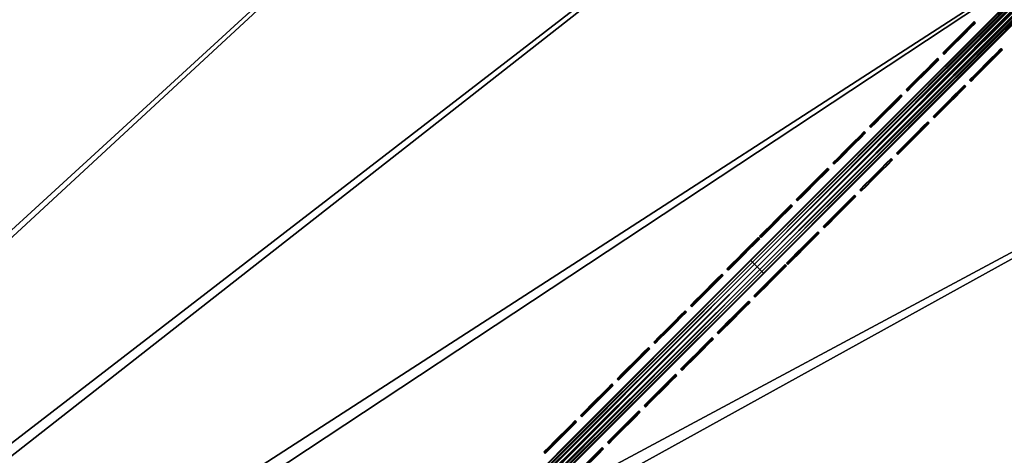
# Model space of a CAD drawing. Header units: inches. Extents: x 0 to 63.6, y -63.6 to 0.
# Tile 126 of 164: x 31.2 to 36.4, y -29.5 to -27.2. Entities that reach past the tile are written whole.
import ezdxf

# ---------------------------------------------------------------- set-up
doc = ezdxf.new("R2010")
doc.units = ezdxf.units.IN
doc.header["$LTSCALE"] = 0.03937
doc.header["$MEASUREMENT"] = 0
for name, color, linetype in [('A-FURN-3-ST', 151, 'Continuous'), ('A-FURN-3-ST-SEAM', 250, 'Continuous'), ('A-FURN-3-STITCH', 15, 'Continuous')]:
    doc.layers.add(name, color=color, linetype=linetype)

msp = doc.modelspace()

# ---------------------------------------------------------------- meshes
at = {"layer": 'A-FURN-3-ST'}
mesh = msp.add_polyface(dxfattribs=at)
corners = [(26.0828, -6.7997, 18), (26.2013, -6.541, 17.9626), (24.048, -5.9093, 18), (24.1571, -5.6465, 17.9626), (21.9827, -5.0918, 18), (22.0825, -4.8253, 17.9626), (19.8898, -4.3481, 18), (26.5247, -5.8336, 17.1854), (25.9911, -5.5505, 16.9008), (24.4551, -4.9281, 17.1854), (24.4131, -5.0298, 17.4505), (26.4791, -5.9337, 17.4505), (24.3462, -5.1913, 17.6781), (26.4064, -6.0927, 17.6781), (24.2588, -5.4016, 17.8528), (26.3117, -6.2998, 17.8528), (23.9584, -4.683, 16.9008), (22.2552, -4.3636, 17.6781), (22.1754, -4.5769, 17.8528), (25.9947, -5.5425, 5.5004), (23.9617, -4.6749, 5.5004), (24.4582, -4.9202, 5.3089), (26.5281, -5.8259, 5.3089), (26.483, -5.9244, 5.1466), (24.4167, -5.0203, 5.1466), (22.1955, -4.5214, 5), (24.3544, -5.1701, 5.0381), (24.2809, -5.3469, 5), (26.4155, -6.0719, 5.0381), (34.1974, -10.5535, 5), (20.4667, -33.8661, 5), (19.0823, -32.9604, 5), (32.2906, -9.3725, 5), (17.6579, -32.119, 5), (30.3431, -8.26, 5), (16.1964, -31.3437, 5), (28.3573, -7.2174, 5), (26.3357, -6.2459, 5), (14.7011, -30.6362, 5), (13.1748, -29.9978, 5), (11.621, -29.43, 5), (20.0821, -3.7705, 5), (17.9433, -3.0951, 5), (10.0428, -28.9338, 5), (15.7819, -2.496, 5), (8.4436, -28.5105, 5), (13.6006, -1.9742, 5), (6.8266, -28.1608, 5), (11.4021, -1.5301, 5), (5.1954, -27.8855, 5), (9.1892, -1.1643, 5), (20.8057, -33.3711, 18), (33.8683, -11.0656, 18), (19.3981, -32.4502, 18), (31.98, -9.8961, 18), (17.9498, -31.5948, 18), (30.0514, -8.7943, 18), (16.4639, -30.8066, 18), (28.0848, -7.7618, 18), (14.9434, -30.0873, 18), (13.3916, -29.4383, 18), (11.8117, -28.8611, 18), (17.7718, -3.6792, 18), (10.207, -28.3567, 18), (15.6313, -3.0859, 18), (8.581, -27.9264, 18), (13.4712, -2.569, 18), (6.9369, -27.571, 18), (11.294, -2.1292, 18), (5.2783, -27.2912, 18), (9.1026, -1.7669, 18)]
mesh.append_faces([[corners[k] for k in face] for face in [(0, 1, 2), (2, 1, 3), (2, 3, 4), (4, 3, 5), (4, 5, 6), (7, 8, 9), (7, 9, 10, 11), (11, 10, 12, 13), (13, 12, 14, 15), (15, 14, 3, 1), (8, 16, 9), (12, 17, 18, 14), (14, 18, 5, 3), (8, 19, 16), (16, 19, 20), (19, 21, 20), (22, 23, 24, 21), (25, 26, 27), (27, 26, 28), (23, 28, 26, 24), (29, 30, 31), (32, 31, 33), (34, 33, 35), (34, 35, 36), (36, 35, 37), (37, 35, 38), (37, 38, 27), (27, 38, 39), (27, 39, 25), (25, 39, 40), (25, 40, 41), (41, 40, 42), (42, 40, 43), (42, 43, 44), (44, 43, 45), (44, 45, 46), (46, 45, 47), (46, 47, 48), (48, 47, 49), (48, 49, 50), (51, 52, 53), (53, 54, 55), (55, 56, 57), (57, 56, 58), (57, 58, 0), (57, 0, 59), (59, 0, 2), (59, 2, 60), (60, 2, 4), (60, 4, 61), (61, 4, 6), (61, 6, 62), (61, 62, 63), (63, 62, 64), (63, 64, 65), (65, 64, 66), (65, 66, 67), (67, 66, 68), (67, 68, 69), (69, 68, 70)]])
mesh = msp.add_polyface(dxfattribs=at)
corners = [(31.98, -9.8961, 18), (32.1254, -9.6514, 17.9626), (30.0514, -8.7943, 18), (30.1879, -8.5447, 17.9626), (28.0848, -7.7618, 18), (28.2124, -7.5074, 17.9626), (26.0828, -6.7997, 18), (26.2013, -6.541, 17.9626), (32.5225, -8.9827, 17.1854), (31.8918, -8.5688, 16.9008), (30.5609, -7.8622, 17.1854), (30.5083, -7.9587, 17.4505), (32.4664, -9.0773, 17.4505), (30.4244, -8.1122, 17.6781), (32.3771, -9.2276, 17.6781), (30.3152, -8.312, 17.8528), (32.2608, -9.4234, 17.8528), (29.9602, -7.4945, 16.9008), (28.5609, -6.8121, 17.1854), (28.5117, -6.9104, 17.4505), (28.4334, -7.0668, 17.6781), (28.3313, -7.2704, 17.8528), (27.9926, -6.4881, 16.9008), (26.5247, -5.8336, 17.1854), (26.4791, -5.9337, 17.4505), (26.4064, -6.0927, 17.6781), (26.3117, -6.2998, 17.8528), (25.9911, -5.5505, 16.9008), (33.7895, -9.702, 5.5004), (31.8962, -8.5612, 5.5004), (29.9644, -7.4868, 5.5004), (27.9964, -6.4802, 5.5004), (25.9947, -5.5425, 5.5004), (32.5267, -8.9753, 5.3089), (30.5649, -7.8547, 5.3089), (28.5645, -6.8044, 5.3089), (26.5281, -5.8259, 5.3089), (24.4582, -4.9202, 5.3089), (32.4714, -9.0685, 5.1466), (30.5129, -7.9498, 5.1466), (28.516, -6.9013, 5.1466), (26.483, -5.9244, 5.1466), (24.2809, -5.3469, 5), (26.4155, -6.0719, 5.0381), (26.3357, -6.2459, 5), (28.4432, -7.0463, 5.0381), (28.3573, -7.2174, 5), (30.435, -8.0921, 5.0381), (30.3431, -8.26, 5), (32.3885, -9.208, 5.0381), (32.2906, -9.3725, 5), (20.4667, -33.8661, 5), (36.0611, -11.8014, 5), (21.8081, -34.8342, 5), (37.8792, -13.1147, 5), (34.1974, -10.5535, 5), (19.0823, -32.9604, 5), (17.6579, -32.119, 5), (22.1697, -34.3554, 18), (37.5144, -13.6021, 18), (35.7139, -12.3014, 18), (20.8057, -33.3711, 18), (33.8683, -11.0656, 18), (19.3981, -32.4502, 18), (17.9498, -31.5948, 18)]
mesh.append_faces([[corners[k] for k in face] for face in [(0, 1, 2), (2, 1, 3), (2, 3, 4), (4, 3, 5), (4, 5, 6), (6, 5, 7), (8, 9, 10), (8, 10, 11, 12), (12, 11, 13, 14), (14, 13, 15, 16), (16, 15, 3, 1), (9, 17, 10), (10, 17, 18), (10, 18, 19, 11), (11, 19, 20, 13), (13, 20, 21, 15), (15, 21, 5, 3), (17, 22, 18), (18, 22, 23), (18, 23, 24, 19), (19, 24, 25, 20), (20, 25, 26, 21), (21, 26, 7, 5), (22, 27, 23), (9, 28, 29), (9, 29, 17), (17, 29, 30), (17, 30, 22), (22, 30, 31), (22, 31, 27), (27, 31, 32), (29, 33, 34), (29, 34, 30), (30, 34, 35), (30, 35, 31), (31, 35, 36), (31, 36, 32), (32, 36, 37), (33, 38, 39, 34), (34, 39, 40, 35), (35, 40, 41, 36), (42, 43, 44), (44, 43, 45), (44, 45, 46), (46, 45, 47), (46, 47, 48), (48, 47, 49), (48, 49, 50), (38, 49, 47, 39), (39, 47, 45, 40), (40, 45, 43, 41), (51, 52, 53), (53, 52, 54), (52, 51, 55), (55, 56, 50), (50, 57, 48), (58, 59, 60), (58, 60, 61), (61, 60, 62), (63, 62, 0), (64, 0, 2)]])
mesh = msp.add_polyface(dxfattribs=at)
corners = [(44.2215, -19.4181, 18), (44.4228, -19.2169, 17.9626), (42.6233, -17.8756, 18), (42.8172, -17.6674, 17.9626), (40.9713, -16.3909, 18), (41.1577, -16.1759, 17.9626), (39.2676, -14.9658, 18), (39.4463, -14.7443, 17.9626), (37.5144, -13.6021, 18), (44.6103, -19.0293, 17.8528), (42.998, -17.4733, 17.8528), (44.2112, -17.8656, 16.9008), (42.595, -16.358, 16.9008), (43.3473, -17.0981, 17.1854), (41.6671, -15.5881, 17.1854), (41.5951, -15.6713, 17.4505), (43.2723, -17.1787, 17.4505), (41.4806, -15.8034, 17.6781), (43.1532, -17.3066, 17.6781), (41.3314, -15.9755, 17.8528), (40.9275, -14.9075, 16.9008), (39.9344, -14.1387, 17.1854), (39.8654, -14.2244, 17.4505), (39.7557, -14.3605, 17.6781), (39.6127, -14.5378, 17.8528), (39.2107, -13.5157, 16.9008), (44.2173, -17.8593, 5.5004), (42.6009, -16.3515, 5.5004), (40.9332, -14.9007, 5.5004), (39.2161, -13.5088, 5.5004), (43.353, -17.0919, 5.3089), (41.6726, -15.5817, 5.3089), (39.9397, -14.1321, 5.3089), (43.2792, -17.1712, 5.1466), (41.6017, -15.6636, 5.1466), (39.8716, -14.2164, 5.1466), (37.8792, -13.1147, 5), (39.7698, -14.3428, 5.0381), (39.6496, -14.4918, 5), (41.4954, -15.7862, 5.0381), (41.37, -15.9308, 5), (43.1686, -17.29, 5.0381), (43.0381, -17.4301, 5), (44.7874, -18.8522, 5.0381), (23.1039, -35.8627, 5), (44.652, -18.9876, 5), (46.2095, -20.6015, 5), (21.8081, -34.8342, 5), (47.7088, -22.2696, 5), (49.1478, -23.99, 5), (50.5249, -25.7604, 5), (51.8382, -27.5785, 5), (23.4872, -35.4011, 18), (51.3382, -27.9257, 18), (50.0376, -26.1252, 18), (48.6738, -24.372, 18), (47.2487, -22.6683, 18), (45.764, -21.0163, 18), (22.1697, -34.3554, 18)]
mesh.append_faces([[corners[k] for k in face] for face in [(0, 1, 2), (2, 1, 3), (2, 3, 4), (4, 3, 5), (4, 5, 6), (6, 5, 7), (6, 7, 8), (9, 10, 3, 1), (11, 12, 13), (13, 12, 14), (13, 14, 15, 16), (16, 15, 17, 18), (18, 17, 19, 10), (10, 19, 5, 3), (12, 20, 14), (14, 20, 21), (14, 21, 22, 15), (15, 22, 23, 17), (17, 23, 24, 19), (19, 24, 7, 5), (20, 25, 21), (11, 26, 12), (12, 26, 27), (12, 27, 20), (20, 27, 28), (20, 28, 25), (25, 28, 29), (26, 30, 27), (27, 30, 31), (27, 31, 28), (28, 31, 32), (28, 32, 29), (30, 33, 34, 31), (31, 34, 35, 32), (36, 37, 38), (38, 37, 39), (38, 39, 40), (40, 39, 41), (40, 41, 42), (42, 41, 43), (33, 41, 39, 34), (34, 39, 37, 35), (44, 42, 45), (44, 45, 46), (47, 36, 38), (38, 40, 47), (47, 40, 42), (46, 48, 44), (44, 48, 49), (44, 49, 50), (50, 51, 44), (52, 53, 54), (54, 55, 52), (52, 55, 56), (52, 56, 57), (57, 0, 52), (52, 0, 2), (52, 2, 4), (4, 6, 52), (58, 6, 8)]])
mesh = msp.add_polyface(dxfattribs=at)
corners = [(21.8081, -34.8342, 5), (43.0381, -17.4301, 5), (23.1039, -35.8627, 5), (25.7704, -37.8692, 17.9625), (27.1336, -38.8842, 18), (25.9718, -37.6679, 18), (24.5636, -36.7163, 17.9625), (24.7554, -36.506, 18), (23.3052, -35.62, 17.9625), (23.4872, -35.4011, 18), (21.9979, -34.5823, 17.9625), (22.1697, -34.3554, 18), (20.6445, -33.6057, 17.9625), (20.8057, -33.3711, 18), (20.4942, -33.8243, 17.8526), (21.8377, -34.7939, 17.8526), (23.1355, -35.8239, 17.8526), (24.3847, -36.9123, 17.8526), (25.5828, -38.0568, 17.8526), (26.7273, -39.2549, 17.8526), (26.9233, -39.0761, 17.9625), (20.3651, -34.0121, 17.6778), (21.7002, -34.9755, 17.6778), (22.9898, -35.9991, 17.6778), (24.2312, -37.0806, 17.6778), (25.4218, -38.2179, 17.6778), (21.5284, -35.2025, 17.1847), (20.7101, -34.6472, 16.9), (22.0543, -35.6561, 16.9), (22.8078, -36.218, 17.1847), (23.3495, -36.7273, 16.9), (24.0393, -37.2909, 17.1847), (24.5927, -37.8584, 16.9), (25.2204, -38.4192, 17.1847), (25.7812, -39.0469, 16.9), (25.2981, -38.3415, 17.45), (24.1134, -37.2098, 17.45), (22.878, -36.1335, 17.45), (21.5947, -35.1149, 17.45), (24.5927, -37.8584, 5.5), (23.3495, -36.7273, 5.5), (22.0543, -35.6561, 5.5), (20.7101, -34.6472, 5.5), (25.5475, -38.0921, 5), (26.5488, -39.4173, 5.0381), (25.4122, -38.2274, 5.0381), (24.3512, -36.9494, 5), (24.2223, -37.0908, 5.0381), (22.9815, -36.0098, 5.0381), (21.6926, -34.9867, 5.0381), (20.4667, -33.8661, 5), (21.5293, -35.2025, 5.3087), (22.8085, -36.2178, 5.3087), (24.0399, -37.2907, 5.3087), (25.2209, -38.4188, 5.3087), (25.7812, -39.0469, 5.5), (25.2975, -38.3421, 5.1464), (24.1129, -37.2106, 5.1464), (22.8778, -36.1345, 5.1464), (21.5947, -35.1161, 5.1464), (39.2676, -14.9658, 18)]
mesh.append_faces([[corners[k] for k in face] for face in [(0, 1, 2), (3, 4, 5), (3, 5, 6), (6, 5, 7), (6, 7, 8), (8, 7, 9), (8, 9, 10), (10, 9, 11), (10, 11, 12), (12, 11, 13), (12, 14, 15, 10), (10, 15, 16, 8), (8, 16, 17, 6), (6, 17, 18, 3), (3, 18, 19, 20), (14, 21, 22, 15), (15, 22, 23, 16), (16, 23, 24, 17), (17, 24, 25, 18), (26, 27, 28), (26, 28, 29), (29, 28, 30), (29, 30, 31), (31, 30, 32), (31, 32, 33), (33, 32, 34), (35, 25, 24, 36), (36, 24, 23, 37), (37, 23, 22, 38), (33, 35, 36, 31), (31, 36, 37, 29), (29, 37, 38, 26), (39, 34, 32), (39, 32, 40), (40, 32, 30), (40, 30, 41), (41, 30, 28), (41, 28, 42), (42, 28, 27), (43, 44, 45), (43, 45, 46), (46, 45, 47), (46, 47, 2), (2, 47, 48), (2, 48, 0), (0, 48, 49), (0, 49, 50), (42, 51, 41), (41, 51, 52), (41, 52, 40), (40, 52, 53), (40, 53, 39), (39, 53, 54), (39, 54, 55), (56, 54, 53, 57), (57, 53, 52, 58), (58, 52, 51, 59), (45, 56, 57, 47), (47, 57, 58, 48), (48, 58, 59, 49), (9, 60, 11)]])
mesh = msp.add_polyface(dxfattribs=at)
corners = [(62.1095, -52.2375, 5), (34.2097, -52.0186, 5), (33.6418, -50.4648, 5), (61.6654, -50.039, 5), (33.0034, -48.9386, 5), (61.1436, -47.8577, 5), (32.2959, -47.4432, 5), (31.5206, -45.9817, 5), (60.5445, -45.6963, 5), (30.6792, -44.5573, 5), (59.8691, -43.5576, 5), (29.7736, -43.173, 5), (28.8054, -41.8315, 5), (59.1182, -41.4441, 5), (27.7769, -40.5357, 5), (58.2927, -39.3587, 5), (26.6902, -39.2884, 5), (25.5475, -38.0921, 5), (57.3937, -37.3039, 5), (24.3512, -36.9494, 5), (23.1039, -35.8627, 5), (51.8382, -27.5785, 5), (53.0861, -29.4422, 5), (54.2671, -31.349, 5), (34.509, -51.9195, 17.9625), (34.7786, -51.8279, 18), (33.9362, -50.3518, 17.9625), (34.2013, -50.248, 18), (33.2923, -48.812, 17.9625), (33.5523, -48.6962, 18), (32.5785, -47.3033, 17.9625), (32.833, -47.1757, 18), (32.3413, -47.4223, 17.8526), (33.0499, -48.92, 17.8526), (33.6892, -50.4485, 17.8526), (34.2578, -52.0048, 17.8526), (32.8418, -49.0127, 17.6778), (33.477, -50.5316, 17.6778), (34.0421, -52.078, 17.6778), (32.5817, -49.1285, 17.1847), (33.0296, -50.2788, 16.9), (33.2119, -50.6354, 17.1847), (33.623, -51.8513, 16.9), (33.7725, -52.1696, 17.1847), (33.8765, -52.1343, 17.45), (33.3143, -50.5953, 17.45), (32.6821, -49.0838, 17.45), (33.623, -51.8513, 5.5), (33.0296, -50.2788, 5.5), (32.3628, -48.736, 5.5), (34.0285, -52.0801, 5.0381), (33.4637, -50.5345, 5.0381), (32.8287, -49.0164, 5.0381), (32.5815, -49.1265, 5.3087), (33.2117, -50.6332, 5.3087), (33.7723, -52.1672, 5.3087), (33.8749, -52.1323, 5.1464), (33.3126, -50.5937, 5.1464), (32.6805, -49.0824, 5.1464), (61.0706, -50.1684, 18), (60.5537, -48.0083, 18), (59.9604, -45.8678, 18), (32.0448, -45.6898, 18), (31.1894, -44.2415, 18), (59.2915, -43.7498, 18), (30.2686, -42.8339, 18), (58.5478, -41.6569, 18), (29.2843, -41.4699, 18), (28.2385, -40.1524, 18), (57.7303, -39.5916, 18), (27.1336, -38.8842, 18), (25.9718, -37.6679, 18), (56.8399, -37.5568, 18), (24.7554, -36.506, 18), (55.8778, -35.5548, 18), (23.4872, -35.4011, 18), (53.7435, -31.6596, 18), (52.574, -29.7713, 18), (51.3382, -27.9257, 18)]
mesh.append_faces([[corners[k] for k in face] for face in [(0, 1, 2), (3, 2, 4), (5, 4, 6), (5, 6, 7), (8, 7, 9), (10, 9, 11), (10, 11, 12), (13, 12, 14), (15, 14, 16), (15, 16, 17), (18, 17, 19), (18, 19, 20), (20, 21, 22), (20, 22, 23), (24, 25, 26), (26, 25, 27), (26, 27, 28), (28, 27, 29), (28, 29, 30), (30, 29, 31), (30, 32, 33, 28), (28, 33, 34, 26), (26, 34, 35, 24), (33, 36, 37, 34), (34, 37, 38, 35), (39, 40, 41), (41, 40, 42), (41, 42, 43), (44, 38, 37, 45), (45, 37, 36, 46), (43, 44, 45, 41), (41, 45, 46, 39), (47, 42, 48), (48, 42, 40), (48, 40, 49), (1, 50, 2), (2, 50, 51), (2, 51, 4), (4, 51, 52), (4, 52, 6), (48, 53, 54), (48, 54, 47), (47, 54, 55), (56, 55, 54, 57), (57, 54, 53, 58), (50, 56, 57, 51), (51, 57, 58, 52), (27, 59, 29), (29, 60, 31), (31, 61, 62), (62, 61, 63), (63, 64, 65), (65, 66, 67), (67, 66, 68), (68, 69, 70), (70, 69, 71), (71, 72, 73), (73, 74, 75), (76, 77, 75), (75, 77, 78)]])
at = {"layer": 'A-FURN-3-ST-SEAM'}
mesh = msp.add_polyface(dxfattribs=at)
corners = [(39.2001, -24.5102, 18), (35.1344, -28.5759, 18), (39.1977, -24.5078, 17.9826), (35.1318, -28.5732, 17.9809), (39.191, -24.5011, 17.9675), (35.1241, -28.5655, 17.9646), (39.1813, -24.4914, 17.9563), (35.1126, -28.554, 17.9538), (39.1695, -24.4796, 17.9505), (35.0991, -28.5405, 17.95), (39.157, -24.4671, 17.9515), (35.0855, -28.527, 17.9538), (39.1455, -24.4556, 17.9588), (35.0741, -28.5155, 17.9647), (39.1307, -24.4408, 17.9868), (35.0664, -28.5078, 17.9809), (35.0637, -28.5052, 18), (39.1296, -24.4397, 18.0045), (35.0664, -28.5079, 18.0192), (39.133, -24.4431, 18.0217), (35.0741, -28.5155, 18.0354), (39.1404, -24.4505, 18.0362), (35.0856, -28.527, 18.0462), (39.1509, -24.461, 18.0459), (35.0991, -28.5405, 18.05), (39.1757, -24.4858, 18.0472), (35.1126, -28.5541, 18.0462), (39.1868, -24.4969, 18.039), (35.1241, -28.5655, 18.0354), (39.1951, -24.5052, 18.0255), (35.1318, -28.5732, 18.0191), (41.7231, -21.9772, 18.0255), (41.7281, -21.9822, 18)]
mesh.append_faces([[corners[k] for k in face] for face in [(0, 1, 2), (2, 1, 3), (2, 3, 4), (4, 3, 5), (4, 5, 6), (6, 5, 7), (6, 7, 8), (8, 7, 9), (8, 9, 10), (10, 9, 11), (10, 11, 12), (12, 11, 13), (12, 13, 14), (14, 13, 15), (14, 15, 16), (14, 16, 17), (17, 16, 18), (17, 18, 19), (19, 18, 20), (19, 20, 21), (21, 20, 22), (21, 22, 23), (23, 22, 24), (23, 24, 25), (25, 24, 26), (25, 26, 27), (27, 26, 28), (27, 28, 29), (29, 28, 30), (29, 30, 0), (0, 30, 1), (0, 31, 29), (2, 32, 0)]])
mesh = msp.add_polyface(dxfattribs=at)
corners = [(35.1344, -28.5759, 18), (35.1318, -28.5732, 18.0191), (31.0688, -32.6415, 18), (31.0638, -32.6365, 18.0255), (28.5408, -35.1695, 18), (31.0196, -32.5923, 18.0459), (31.0444, -32.6171, 18.0472), (35.0991, -28.5405, 18.05), (35.1126, -28.5541, 18.0462), (31.0555, -32.6283, 18.039), (35.1241, -28.5655, 18.0354), (35.0856, -28.527, 18.0462), (31.009, -32.5818, 18.0362), (30.9983, -32.571, 18.0045), (31.0017, -32.5744, 18.0217), (35.0664, -28.5079, 18.0192), (35.0741, -28.5155, 18.0354), (35.0637, -28.5052, 18), (30.9994, -32.5721, 17.9868), (31.05, -32.6227, 17.9563), (31.0381, -32.6109, 17.9505), (35.1126, -28.554, 17.9538), (35.0991, -28.5405, 17.95), (31.0256, -32.5984, 17.9515), (35.0855, -28.527, 17.9538), (31.0142, -32.587, 17.9588), (35.0741, -28.5155, 17.9647), (35.0664, -28.5078, 17.9809), (35.1241, -28.5655, 17.9646), (31.0597, -32.6325, 17.9675), (28.5383, -35.1671, 17.9826), (31.0663, -32.6391, 17.9826), (35.1318, -28.5732, 17.9809), (28.5317, -35.1605, 17.9675)]
mesh.append_faces([[corners[k] for k in face] for face in [(0, 1, 2), (2, 1, 3), (2, 3, 4), (5, 6, 7), (7, 6, 8), (8, 6, 9), (8, 9, 10), (10, 9, 3), (10, 3, 1), (7, 11, 5), (5, 11, 12), (13, 14, 15), (15, 14, 16), (16, 14, 12), (16, 12, 11), (15, 17, 13), (13, 17, 18), (19, 20, 21), (21, 20, 22), (22, 20, 23), (22, 23, 24), (24, 23, 25), (24, 25, 26), (26, 25, 18), (26, 18, 27), (27, 18, 17), (21, 28, 19), (19, 28, 29), (2, 30, 31), (2, 31, 0), (0, 31, 32), (32, 31, 29), (32, 29, 28), (33, 29, 31, 30)]])
at = {"layer": 'A-FURN-3-STITCH'}
mesh = msp.add_polymesh((7, 4), dxfattribs=at)
for k, corner in enumerate([(36.2437, -27.2627, 18.0001), (36.2419, -27.2608, 18), (36.2382, -27.2571, 18), (36.2364, -27.2553, 18.0001), (36.2166, -27.2898, 18.0077), (36.2148, -27.2879, 18.0122), (36.2111, -27.2843, 18.0122), (36.2092, -27.2824, 18.0077), (36.1891, -27.3172, 18.0123), (36.1873, -27.3154, 18.0168), (36.1836, -27.3117, 18.0168), (36.1818, -27.3099, 18.0123), (36.1615, -27.3449, 18.0138), (36.1597, -27.343, 18.0183), (36.156, -27.3394, 18.0183), (36.1541, -27.3375, 18.0138), (36.1339, -27.3725, 18.0123), (36.132, -27.3707, 18.0168), (36.1284, -27.367, 18.0168), (36.1265, -27.3651, 18.0123), (36.1064, -27.4, 18.0077), (36.1046, -27.3981, 18.0122), (36.1009, -27.3944, 18.0122), (36.0991, -27.3926, 18.0077), (36.0793, -27.4271, 18.0001), (36.0775, -27.4252, 18.0001), (36.0738, -27.4216, 18.0001), (36.0719, -27.4197, 18.0001)]):
    mesh.set_mesh_vertex(divmod(k, 4), corner)
mesh = msp.add_polymesh((7, 4), dxfattribs=at)
for k, corner in enumerate([(36.3849, -27.4039, 18.0001), (36.3831, -27.402, 18), (36.3794, -27.3983, 18), (36.3775, -27.3965, 18.0001), (36.3578, -27.431, 18.0077), (36.356, -27.4291, 18.0122), (36.3523, -27.4255, 18.0122), (36.3504, -27.4236, 18.0077), (36.3303, -27.4584, 18.0123), (36.3285, -27.4566, 18.0168), (36.3248, -27.4529, 18.0168), (36.323, -27.4511, 18.0123), (36.3027, -27.4861, 18.0138), (36.3009, -27.4842, 18.0183), (36.2972, -27.4805, 18.0183), (36.2953, -27.4787, 18.0138), (36.2751, -27.5137, 18.0123), (36.2732, -27.5119, 18.0168), (36.2696, -27.5082, 18.0168), (36.2677, -27.5063, 18.0123), (36.2476, -27.5412, 18.0077), (36.2458, -27.5393, 18.0122), (36.2421, -27.5356, 18.0122), (36.2403, -27.5338, 18.0077), (36.2205, -27.5683, 18.0001), (36.2187, -27.5664, 18.0001), (36.215, -27.5627, 18.0001), (36.2131, -27.5609, 18.0001)]):
    mesh.set_mesh_vertex(divmod(k, 4), corner)
mesh = msp.add_polymesh((7, 4), dxfattribs=at)
for k, corner in enumerate([(36.0517, -27.4547, 18.0001), (36.0499, -27.4528, 18), (36.0462, -27.4491, 18), (36.0444, -27.4473, 18.0001), (36.0246, -27.4818, 18.0077), (36.0228, -27.4799, 18.0122), (36.0191, -27.4763, 18.0122), (36.0172, -27.4744, 18.0077), (35.9971, -27.5092, 18.0123), (35.9953, -27.5074, 18.0168), (35.9916, -27.5037, 18.0168), (35.9898, -27.5019, 18.0123), (35.9695, -27.5369, 18.0138), (35.9677, -27.535, 18.0183), (35.964, -27.5314, 18.0183), (35.9621, -27.5295, 18.0138), (35.9419, -27.5645, 18.0123), (35.94, -27.5627, 18.0168), (35.9364, -27.559, 18.0168), (35.9345, -27.5571, 18.0123), (35.9144, -27.592, 18.0077), (35.9126, -27.5901, 18.0122), (35.9089, -27.5864, 18.0122), (35.9071, -27.5846, 18.0077), (35.8873, -27.6191, 18.0001), (35.8855, -27.6172, 18.0001), (35.8818, -27.6136, 18.0001), (35.8799, -27.6117, 18.0001)]):
    mesh.set_mesh_vertex(divmod(k, 4), corner)
mesh = msp.add_polymesh((7, 4), dxfattribs=at)
for k, corner in enumerate([(36.1929, -27.5959, 18.0001), (36.1911, -27.594, 18), (36.1874, -27.5903, 18), (36.1855, -27.5885, 18.0001), (36.1658, -27.623, 18.0077), (36.1639, -27.6211, 18.0122), (36.1603, -27.6175, 18.0122), (36.1584, -27.6156, 18.0077), (36.1383, -27.6504, 18.0123), (36.1365, -27.6486, 18.0168), (36.1328, -27.6449, 18.0168), (36.131, -27.6431, 18.0123), (36.1107, -27.6781, 18.0138), (36.1089, -27.6762, 18.0183), (36.1052, -27.6725, 18.0183), (36.1033, -27.6707, 18.0138), (36.0831, -27.7057, 18.0123), (36.0812, -27.7039, 18.0168), (36.0776, -27.7002, 18.0168), (36.0757, -27.6983, 18.0123), (36.0556, -27.7332, 18.0077), (36.0538, -27.7313, 18.0122), (36.0501, -27.7276, 18.0122), (36.0483, -27.7258, 18.0077), (36.0285, -27.7603, 18.0001), (36.0267, -27.7584, 18.0001), (36.023, -27.7547, 18.0001), (36.0211, -27.7529, 18.0001)]):
    mesh.set_mesh_vertex(divmod(k, 4), corner)
mesh = msp.add_polymesh((7, 4), dxfattribs=at)
for k, corner in enumerate([(35.8597, -27.6467, 18.0001), (35.8579, -27.6448, 18), (35.8542, -27.6411, 18), (35.8523, -27.6393, 18.0001), (35.8326, -27.6738, 18.0077), (35.8308, -27.6719, 18.0122), (35.8271, -27.6683, 18.0122), (35.8252, -27.6664, 18.0077), (35.8051, -27.7012, 18.0123), (35.8033, -27.6994, 18.0168), (35.7996, -27.6957, 18.0168), (35.7978, -27.6939, 18.0123), (35.7775, -27.7289, 18.0138), (35.7757, -27.727, 18.0183), (35.772, -27.7234, 18.0183), (35.7701, -27.7215, 18.0138), (35.7499, -27.7565, 18.0123), (35.748, -27.7547, 18.0168), (35.7444, -27.751, 18.0168), (35.7425, -27.7491, 18.0123), (35.7224, -27.784, 18.0077), (35.7206, -27.7821, 18.0122), (35.7169, -27.7784, 18.0122), (35.7151, -27.7766, 18.0077), (35.6953, -27.8111, 18.0001), (35.6935, -27.8092, 18.0001), (35.6898, -27.8056, 18.0001), (35.6879, -27.8037, 18.0001)]):
    mesh.set_mesh_vertex(divmod(k, 4), corner)
mesh = msp.add_polymesh((7, 4), dxfattribs=at)
for k, corner in enumerate([(36.0009, -27.7879, 18.0001), (35.9991, -27.786, 18), (35.9954, -27.7823, 18), (35.9935, -27.7805, 18.0001), (35.9738, -27.815, 18.0077), (35.9719, -27.8131, 18.0122), (35.9683, -27.8095, 18.0122), (35.9664, -27.8076, 18.0077), (35.9463, -27.8424, 18.0123), (35.9445, -27.8406, 18.0168), (35.9408, -27.8369, 18.0168), (35.939, -27.8351, 18.0123), (35.9187, -27.8701, 18.0138), (35.9169, -27.8682, 18.0183), (35.9132, -27.8645, 18.0183), (35.9113, -27.8627, 18.0138), (35.8911, -27.8977, 18.0123), (35.8892, -27.8959, 18.0168), (35.8856, -27.8922, 18.0168), (35.8837, -27.8903, 18.0123), (35.8636, -27.9252, 18.0077), (35.8618, -27.9233, 18.0122), (35.8581, -27.9196, 18.0122), (35.8563, -27.9178, 18.0077), (35.8365, -27.9523, 18.0001), (35.8347, -27.9504, 18.0001), (35.831, -27.9468, 18.0001), (35.8291, -27.9449, 18.0001)]):
    mesh.set_mesh_vertex(divmod(k, 4), corner)
mesh = msp.add_polymesh((7, 4), dxfattribs=at)
for k, corner in enumerate([(35.6677, -27.8387, 18.0001), (35.6659, -27.8368, 18), (35.6622, -27.8331, 18), (35.6603, -27.8313, 18.0001), (35.6406, -27.8658, 18.0077), (35.6388, -27.8639, 18.0122), (35.6351, -27.8603, 18.0122), (35.6332, -27.8584, 18.0077), (35.6131, -27.8932, 18.0123), (35.6113, -27.8914, 18.0168), (35.6076, -27.8877, 18.0168), (35.6058, -27.8859, 18.0123), (35.5855, -27.9209, 18.0138), (35.5837, -27.919, 18.0183), (35.58, -27.9154, 18.0183), (35.5781, -27.9135, 18.0138), (35.5579, -27.9485, 18.0123), (35.556, -27.9467, 18.0168), (35.5524, -27.943, 18.0168), (35.5505, -27.9411, 18.0123), (35.5304, -27.976, 18.0077), (35.5286, -27.9741, 18.0122), (35.5249, -27.9704, 18.0122), (35.5231, -27.9686, 18.0077), (35.5033, -28.0031, 18.0001), (35.5015, -28.0012, 18.0001), (35.4978, -27.9976, 18.0001), (35.4959, -27.9957, 18.0001)]):
    mesh.set_mesh_vertex(divmod(k, 4), corner)
mesh = msp.add_polymesh((7, 4), dxfattribs=at)
for k, corner in enumerate([(35.8089, -27.9799, 18.0001), (35.8071, -27.978, 18), (35.8034, -27.9743, 18), (35.8015, -27.9725, 18.0001), (35.7818, -28.007, 18.0077), (35.7799, -28.0051, 18.0122), (35.7763, -28.0015, 18.0122), (35.7744, -27.9996, 18.0077), (35.7543, -28.0344, 18.0123), (35.7525, -28.0326, 18.0168), (35.7488, -28.0289, 18.0168), (35.747, -28.0271, 18.0123), (35.7267, -28.0621, 18.0138), (35.7249, -28.0602, 18.0183), (35.7212, -28.0565, 18.0183), (35.7193, -28.0547, 18.0138), (35.6991, -28.0897, 18.0123), (35.6972, -28.0879, 18.0168), (35.6936, -28.0842, 18.0168), (35.6917, -28.0823, 18.0123), (35.6716, -28.1172, 18.0077), (35.6698, -28.1153, 18.0122), (35.6661, -28.1116, 18.0122), (35.6643, -28.1098, 18.0077), (35.6445, -28.1443, 18.0001), (35.6427, -28.1424, 18.0001), (35.639, -28.1388, 18.0001), (35.6371, -28.1369, 18.0001)]):
    mesh.set_mesh_vertex(divmod(k, 4), corner)
mesh = msp.add_polymesh((7, 4), dxfattribs=at)
for k, corner in enumerate([(35.4757, -28.0307, 18.0001), (35.4739, -28.0288, 18), (35.4702, -28.0251, 18), (35.4683, -28.0233, 18.0001), (35.4486, -28.0578, 18.0077), (35.4468, -28.056, 18.0122), (35.4431, -28.0523, 18.0122), (35.4412, -28.0504, 18.0077), (35.4211, -28.0852, 18.0123), (35.4193, -28.0834, 18.0168), (35.4156, -28.0797, 18.0168), (35.4138, -28.0779, 18.0123), (35.3935, -28.1129, 18.0138), (35.3917, -28.111, 18.0183), (35.388, -28.1074, 18.0183), (35.3861, -28.1055, 18.0138), (35.3659, -28.1405, 18.0123), (35.364, -28.1387, 18.0168), (35.3604, -28.135, 18.0168), (35.3585, -28.1331, 18.0123), (35.3384, -28.168, 18.0077), (35.3366, -28.1661, 18.0122), (35.3329, -28.1624, 18.0122), (35.3311, -28.1606, 18.0077), (35.3113, -28.1951, 18.0001), (35.3095, -28.1932, 18.0001), (35.3058, -28.1896, 18.0001), (35.3039, -28.1877, 18.0001)]):
    mesh.set_mesh_vertex(divmod(k, 4), corner)
mesh = msp.add_polymesh((7, 4), dxfattribs=at)
for k, corner in enumerate([(35.6169, -28.1719, 18.0001), (35.6151, -28.17, 18), (35.6114, -28.1663, 18), (35.6095, -28.1645, 18.0001), (35.5898, -28.199, 18.0077), (35.5879, -28.1971, 18.0122), (35.5843, -28.1935, 18.0122), (35.5824, -28.1916, 18.0077), (35.5623, -28.2264, 18.0123), (35.5605, -28.2246, 18.0168), (35.5568, -28.2209, 18.0168), (35.555, -28.2191, 18.0123), (35.5347, -28.2541, 18.0138), (35.5329, -28.2522, 18.0183), (35.5292, -28.2485, 18.0183), (35.5273, -28.2467, 18.0138), (35.5071, -28.2817, 18.0123), (35.5052, -28.2799, 18.0168), (35.5016, -28.2762, 18.0168), (35.4997, -28.2743, 18.0123), (35.4796, -28.3092, 18.0077), (35.4778, -28.3073, 18.0122), (35.4741, -28.3036, 18.0122), (35.4723, -28.3018, 18.0077), (35.4525, -28.3363, 18.0001), (35.4507, -28.3344, 18.0001), (35.447, -28.3308, 18.0001), (35.4451, -28.3289, 18.0001)]):
    mesh.set_mesh_vertex(divmod(k, 4), corner)
mesh = msp.add_polymesh((7, 4), dxfattribs=at)
for k, corner in enumerate([(35.2837, -28.2227, 18.0001), (35.2819, -28.2208, 18), (35.2782, -28.2172, 18), (35.2763, -28.2153, 18.0001), (35.2566, -28.2498, 18.0077), (35.2548, -28.248, 18.0122), (35.2511, -28.2443, 18.0122), (35.2492, -28.2424, 18.0077), (35.2291, -28.2772, 18.0123), (35.2273, -28.2754, 18.0168), (35.2236, -28.2717, 18.0168), (35.2218, -28.2699, 18.0123), (35.2015, -28.3049, 18.0138), (35.1997, -28.303, 18.0183), (35.196, -28.2994, 18.0183), (35.1941, -28.2975, 18.0138), (35.1739, -28.3325, 18.0123), (35.172, -28.3307, 18.0168), (35.1684, -28.327, 18.0168), (35.1665, -28.3251, 18.0123), (35.1464, -28.36, 18.0077), (35.1446, -28.3581, 18.0122), (35.1409, -28.3544, 18.0122), (35.1391, -28.3526, 18.0077), (35.1193, -28.3871, 18.0001), (35.1175, -28.3852, 18.0001), (35.1138, -28.3816, 18.0001), (35.1119, -28.3797, 18.0001)]):
    mesh.set_mesh_vertex(divmod(k, 4), corner)
mesh = msp.add_polymesh((7, 4), dxfattribs=at)
for k, corner in enumerate([(34.9406, -28.5511, 18.0001), (34.9424, -28.5529, 18), (34.9461, -28.5566, 18), (34.9479, -28.5585, 18.0001), (34.9677, -28.524, 18.0077), (34.9695, -28.5258, 18.0122), (34.9732, -28.5295, 18.0122), (34.975, -28.5313, 18.0077), (34.9951, -28.4965, 18.0123), (34.997, -28.4984, 18.0168), (35.0007, -28.502, 18.0168), (35.0025, -28.5039, 18.0123), (35.0228, -28.4689, 18.0138), (35.0246, -28.4707, 18.0183), (35.0283, -28.4744, 18.0183), (35.0301, -28.4763, 18.0138), (35.0504, -28.4413, 18.0123), (35.0522, -28.4431, 18.0168), (35.0559, -28.4468, 18.0168), (35.0578, -28.4486, 18.0123), (35.0779, -28.4138, 18.0077), (35.0797, -28.4156, 18.0122), (35.0834, -28.4193, 18.0122), (35.0852, -28.4212, 18.0077), (35.105, -28.3867, 18.0001), (35.1068, -28.3885, 18.0001), (35.1105, -28.3922, 18.0001), (35.1123, -28.394, 18.0001)]):
    mesh.set_mesh_vertex(divmod(k, 4), corner)
mesh = msp.add_polymesh((7, 4), dxfattribs=at)
for k, corner in enumerate([(35.4249, -28.3639, 18.0001), (35.4231, -28.362, 18), (35.4194, -28.3583, 18), (35.4175, -28.3565, 18.0001), (35.3978, -28.391, 18.0077), (35.3959, -28.3891, 18.0122), (35.3923, -28.3855, 18.0122), (35.3904, -28.3836, 18.0077), (35.3703, -28.4184, 18.0123), (35.3685, -28.4166, 18.0168), (35.3648, -28.4129, 18.0168), (35.363, -28.4111, 18.0123), (35.3427, -28.4461, 18.0138), (35.3409, -28.4442, 18.0183), (35.3372, -28.4405, 18.0183), (35.3353, -28.4387, 18.0138), (35.3151, -28.4737, 18.0123), (35.3132, -28.4719, 18.0168), (35.3096, -28.4682, 18.0168), (35.3077, -28.4663, 18.0123), (35.2876, -28.5012, 18.0077), (35.2858, -28.4993, 18.0122), (35.2821, -28.4956, 18.0122), (35.2803, -28.4938, 18.0077), (35.2605, -28.5283, 18.0001), (35.2587, -28.5264, 18.0001), (35.255, -28.5228, 18.0001), (35.2531, -28.5209, 18.0001)]):
    mesh.set_mesh_vertex(divmod(k, 4), corner)
mesh = msp.add_polymesh((7, 4), dxfattribs=at)
for k, corner in enumerate([(35.0818, -28.6923, 18.0001), (35.0836, -28.6941, 18), (35.0873, -28.6978, 18), (35.0891, -28.6996, 18.0001), (35.1089, -28.6652, 18.0077), (35.1107, -28.667, 18.0122), (35.1144, -28.6707, 18.0122), (35.1162, -28.6725, 18.0077), (35.1363, -28.6377, 18.0123), (35.1382, -28.6396, 18.0168), (35.1419, -28.6432, 18.0168), (35.1437, -28.6451, 18.0123), (35.164, -28.6101, 18.0138), (35.1658, -28.6119, 18.0183), (35.1695, -28.6156, 18.0183), (35.1713, -28.6174, 18.0138), (35.1916, -28.5825, 18.0123), (35.1934, -28.5843, 18.0168), (35.1971, -28.588, 18.0168), (35.199, -28.5898, 18.0123), (35.219, -28.555, 18.0077), (35.2209, -28.5568, 18.0122), (35.2246, -28.5605, 18.0122), (35.2264, -28.5624, 18.0077), (35.2462, -28.5279, 18.0001), (35.248, -28.5297, 18.0001), (35.2517, -28.5334, 18.0001), (35.2535, -28.5352, 18.0001)]):
    mesh.set_mesh_vertex(divmod(k, 4), corner)
mesh = msp.add_polymesh((7, 4), dxfattribs=at)
for k, corner in enumerate([(34.7486, -28.7431, 18.0001), (34.7504, -28.7449, 18), (34.7541, -28.7486, 18), (34.7559, -28.7505, 18.0001), (34.7757, -28.716, 18.0077), (34.7775, -28.7178, 18.0122), (34.7812, -28.7215, 18.0122), (34.783, -28.7233, 18.0077), (34.8031, -28.6885, 18.0123), (34.805, -28.6904, 18.0168), (34.8087, -28.694, 18.0168), (34.8105, -28.6959, 18.0123), (34.8308, -28.6609, 18.0138), (34.8326, -28.6627, 18.0183), (34.8363, -28.6664, 18.0183), (34.8381, -28.6683, 18.0138), (34.8584, -28.6333, 18.0123), (34.8602, -28.6351, 18.0168), (34.8639, -28.6388, 18.0168), (34.8658, -28.6406, 18.0123), (34.8859, -28.6058, 18.0077), (34.8877, -28.6076, 18.0122), (34.8914, -28.6113, 18.0122), (34.8932, -28.6132, 18.0077), (34.913, -28.5787, 18.0001), (34.9148, -28.5805, 18.0001), (34.9185, -28.5842, 18.0001), (34.9203, -28.586, 18.0001)]):
    mesh.set_mesh_vertex(divmod(k, 4), corner)
mesh = msp.add_polymesh((7, 4), dxfattribs=at)
for k, corner in enumerate([(34.8898, -28.8843, 18.0001), (34.8916, -28.8861, 18), (34.8953, -28.8898, 18), (34.8971, -28.8917, 18.0001), (34.9169, -28.8572, 18.0077), (34.9187, -28.859, 18.0122), (34.9224, -28.8627, 18.0122), (34.9242, -28.8645, 18.0077), (34.9443, -28.8297, 18.0123), (34.9462, -28.8316, 18.0168), (34.9499, -28.8352, 18.0168), (34.9517, -28.8371, 18.0123), (34.972, -28.8021, 18.0138), (34.9738, -28.8039, 18.0183), (34.9775, -28.8076, 18.0183), (34.9793, -28.8094, 18.0138), (34.9996, -28.7745, 18.0123), (35.0014, -28.7763, 18.0168), (35.0051, -28.78, 18.0168), (35.007, -28.7818, 18.0123), (35.027, -28.747, 18.0077), (35.0289, -28.7488, 18.0122), (35.0326, -28.7525, 18.0122), (35.0344, -28.7544, 18.0077), (35.0542, -28.7199, 18.0001), (35.056, -28.7217, 18.0001), (35.0597, -28.7254, 18.0001), (35.0615, -28.7272, 18.0001)]):
    mesh.set_mesh_vertex(divmod(k, 4), corner)
mesh = msp.add_polymesh((7, 4), dxfattribs=at)
for k, corner in enumerate([(34.5566, -28.9351, 18.0001), (34.5584, -28.9369, 18), (34.5621, -28.9406, 18), (34.5639, -28.9425, 18.0001), (34.5837, -28.908, 18.0077), (34.5855, -28.9098, 18.0122), (34.5892, -28.9135, 18.0122), (34.591, -28.9153, 18.0077), (34.6111, -28.8805, 18.0123), (34.613, -28.8824, 18.0168), (34.6167, -28.886, 18.0168), (34.6185, -28.8879, 18.0123), (34.6388, -28.8529, 18.0138), (34.6406, -28.8547, 18.0183), (34.6443, -28.8584, 18.0183), (34.6461, -28.8603, 18.0138), (34.6664, -28.8253, 18.0123), (34.6682, -28.8271, 18.0168), (34.6719, -28.8308, 18.0168), (34.6738, -28.8326, 18.0123), (34.6939, -28.7978, 18.0077), (34.6957, -28.7996, 18.0122), (34.6994, -28.8033, 18.0122), (34.7012, -28.8052, 18.0077), (34.721, -28.7707, 18.0001), (34.7228, -28.7725, 18.0001), (34.7265, -28.7762, 18.0001), (34.7283, -28.778, 18.0001)]):
    mesh.set_mesh_vertex(divmod(k, 4), corner)
mesh = msp.add_polymesh((7, 4), dxfattribs=at)
for k, corner in enumerate([(34.6978, -29.0763, 18.0001), (34.6996, -29.0781, 18), (34.7033, -29.0818, 18), (34.7051, -29.0837, 18.0001), (34.7249, -29.0492, 18.0077), (34.7267, -29.051, 18.0122), (34.7304, -29.0547, 18.0122), (34.7322, -29.0565, 18.0077), (34.7523, -29.0217, 18.0123), (34.7542, -29.0236, 18.0168), (34.7579, -29.0272, 18.0168), (34.7597, -29.0291, 18.0123), (34.78, -28.9941, 18.0138), (34.7818, -28.9959, 18.0183), (34.7855, -28.9996, 18.0183), (34.7873, -29.0014, 18.0138), (34.8076, -28.9665, 18.0123), (34.8094, -28.9683, 18.0168), (34.8131, -28.972, 18.0168), (34.815, -28.9738, 18.0123), (34.835, -28.939, 18.0077), (34.8369, -28.9408, 18.0122), (34.8406, -28.9445, 18.0122), (34.8424, -28.9464, 18.0077), (34.8622, -28.9119, 18.0001), (34.864, -28.9137, 18.0001), (34.8677, -28.9174, 18.0001), (34.8695, -28.9192, 18.0001)]):
    mesh.set_mesh_vertex(divmod(k, 4), corner)
mesh = msp.add_polymesh((7, 4), dxfattribs=at)
for k, corner in enumerate([(34.3646, -29.1271, 18.0001), (34.3664, -29.1289, 18), (34.3701, -29.1326, 18), (34.3719, -29.1345, 18.0001), (34.3917, -29.1, 18.0077), (34.3935, -29.1018, 18.0122), (34.3972, -29.1055, 18.0122), (34.399, -29.1073, 18.0077), (34.4191, -29.0725, 18.0123), (34.421, -29.0744, 18.0168), (34.4247, -29.078, 18.0168), (34.4265, -29.0799, 18.0123), (34.4468, -29.0449, 18.0138), (34.4486, -29.0467, 18.0183), (34.4523, -29.0504, 18.0183), (34.4541, -29.0523, 18.0138), (34.4744, -29.0173, 18.0123), (34.4762, -29.0191, 18.0168), (34.4799, -29.0228, 18.0168), (34.4818, -29.0246, 18.0123), (34.5019, -28.9898, 18.0077), (34.5037, -28.9916, 18.0122), (34.5074, -28.9953, 18.0122), (34.5092, -28.9972, 18.0077), (34.529, -28.9627, 18.0001), (34.5308, -28.9645, 18.0001), (34.5345, -28.9682, 18.0001), (34.5363, -28.97, 18.0001)]):
    mesh.set_mesh_vertex(divmod(k, 4), corner)
mesh = msp.add_polymesh((7, 4), dxfattribs=at)
for k, corner in enumerate([(34.5058, -29.2683, 18.0001), (34.5076, -29.2701, 18), (34.5113, -29.2738, 18), (34.5131, -29.2757, 18.0001), (34.5329, -29.2412, 18.0077), (34.5347, -29.243, 18.0122), (34.5384, -29.2467, 18.0122), (34.5402, -29.2485, 18.0077), (34.5603, -29.2137, 18.0123), (34.5622, -29.2156, 18.0168), (34.5659, -29.2192, 18.0168), (34.5677, -29.2211, 18.0123), (34.588, -29.1861, 18.0138), (34.5898, -29.1879, 18.0183), (34.5935, -29.1916, 18.0183), (34.5953, -29.1934, 18.0138), (34.6156, -29.1585, 18.0123), (34.6174, -29.1603, 18.0168), (34.6211, -29.164, 18.0168), (34.623, -29.1658, 18.0123), (34.643, -29.131, 18.0077), (34.6449, -29.1328, 18.0122), (34.6486, -29.1365, 18.0122), (34.6504, -29.1384, 18.0077), (34.6702, -29.1039, 18.0001), (34.672, -29.1057, 18.0001), (34.6757, -29.1094, 18.0001), (34.6775, -29.1112, 18.0001)]):
    mesh.set_mesh_vertex(divmod(k, 4), corner)
mesh = msp.add_polymesh((7, 4), dxfattribs=at)
for k, corner in enumerate([(34.1726, -29.3191, 18.0001), (34.1744, -29.3209, 18), (34.1781, -29.3246, 18), (34.1799, -29.3265, 18.0001), (34.1997, -29.292, 18.0077), (34.2015, -29.2938, 18.0122), (34.2052, -29.2975, 18.0122), (34.207, -29.2993, 18.0077), (34.2271, -29.2645, 18.0123), (34.229, -29.2664, 18.0168), (34.2327, -29.27, 18.0168), (34.2345, -29.2719, 18.0123), (34.2548, -29.2369, 18.0138), (34.2566, -29.2387, 18.0183), (34.2603, -29.2424, 18.0183), (34.2621, -29.2443, 18.0138), (34.2824, -29.2093, 18.0123), (34.2842, -29.2111, 18.0168), (34.2879, -29.2148, 18.0168), (34.2898, -29.2166, 18.0123), (34.3099, -29.1818, 18.0077), (34.3117, -29.1836, 18.0122), (34.3154, -29.1873, 18.0122), (34.3172, -29.1892, 18.0077), (34.337, -29.1547, 18.0001), (34.3388, -29.1565, 18.0001), (34.3425, -29.1602, 18.0001), (34.3443, -29.1621, 18.0001)]):
    mesh.set_mesh_vertex(divmod(k, 4), corner)
mesh = msp.add_polymesh((7, 4), dxfattribs=at)
for k, corner in enumerate([(34.3138, -29.4603, 18.0001), (34.3156, -29.4621, 18), (34.3193, -29.4658, 18), (34.3211, -29.4677, 18.0001), (34.3409, -29.4332, 18.0077), (34.3427, -29.435, 18.0122), (34.3464, -29.4387, 18.0122), (34.3482, -29.4405, 18.0077), (34.3683, -29.4057, 18.0123), (34.3702, -29.4076, 18.0168), (34.3739, -29.4112, 18.0168), (34.3757, -29.4131, 18.0123), (34.396, -29.3781, 18.0138), (34.3978, -29.3799, 18.0183), (34.4015, -29.3836, 18.0183), (34.4033, -29.3854, 18.0138), (34.4236, -29.3505, 18.0123), (34.4254, -29.3523, 18.0168), (34.4291, -29.356, 18.0168), (34.431, -29.3578, 18.0123), (34.451, -29.323, 18.0077), (34.4529, -29.3248, 18.0122), (34.4566, -29.3285, 18.0122), (34.4584, -29.3304, 18.0077), (34.4782, -29.2959, 18.0001), (34.48, -29.2977, 18.0001), (34.4837, -29.3014, 18.0001), (34.4855, -29.3032, 18.0001)]):
    mesh.set_mesh_vertex(divmod(k, 4), corner)
mesh = msp.add_polymesh((7, 4), dxfattribs=at)
for k, corner in enumerate([(33.9806, -29.5111, 18.0001), (33.9824, -29.5129, 18), (33.9861, -29.5166, 18), (33.9879, -29.5185, 18.0001), (34.0077, -29.484, 18.0077), (34.0095, -29.4858, 18.0122), (34.0132, -29.4895, 18.0122), (34.015, -29.4913, 18.0077), (34.0351, -29.4565, 18.0123), (34.037, -29.4584, 18.0168), (34.0407, -29.462, 18.0168), (34.0425, -29.4639, 18.0123), (34.0628, -29.4289, 18.0138), (34.0646, -29.4307, 18.0183), (34.0683, -29.4344, 18.0183), (34.0701, -29.4363, 18.0138), (34.0904, -29.4013, 18.0123), (34.0922, -29.4031, 18.0168), (34.0959, -29.4068, 18.0168), (34.0978, -29.4086, 18.0123), (34.1179, -29.3738, 18.0077), (34.1197, -29.3756, 18.0122), (34.1234, -29.3793, 18.0122), (34.1252, -29.3812, 18.0077), (34.145, -29.3467, 18.0001), (34.1468, -29.3485, 18.0001), (34.1505, -29.3522, 18.0001), (34.1523, -29.3541, 18.0001)]):
    mesh.set_mesh_vertex(divmod(k, 4), corner)
mesh = msp.add_polymesh((7, 4), dxfattribs=at)
for k, corner in enumerate([(34.1218, -29.6523, 18.0001), (34.1236, -29.6541, 18), (34.1273, -29.6578, 18), (34.1291, -29.6597, 18.0001), (34.1489, -29.6252, 18.0077), (34.1507, -29.627, 18.0122), (34.1544, -29.6307, 18.0122), (34.1562, -29.6325, 18.0077), (34.1763, -29.5977, 18.0123), (34.1782, -29.5996, 18.0168), (34.1819, -29.6032, 18.0168), (34.1837, -29.6051, 18.0123), (34.204, -29.5701, 18.0138), (34.2058, -29.5719, 18.0183), (34.2095, -29.5756, 18.0183), (34.2113, -29.5774, 18.0138), (34.2316, -29.5425, 18.0123), (34.2334, -29.5443, 18.0168), (34.2371, -29.548, 18.0168), (34.239, -29.5498, 18.0123), (34.259, -29.515, 18.0077), (34.2609, -29.5168, 18.0122), (34.2646, -29.5205, 18.0122), (34.2664, -29.5224, 18.0077), (34.2862, -29.4879, 18.0001), (34.288, -29.4897, 18.0001), (34.2917, -29.4934, 18.0001), (34.2935, -29.4952, 18.0001)]):
    mesh.set_mesh_vertex(divmod(k, 4), corner)

doc.saveas('drawing.dxf')
